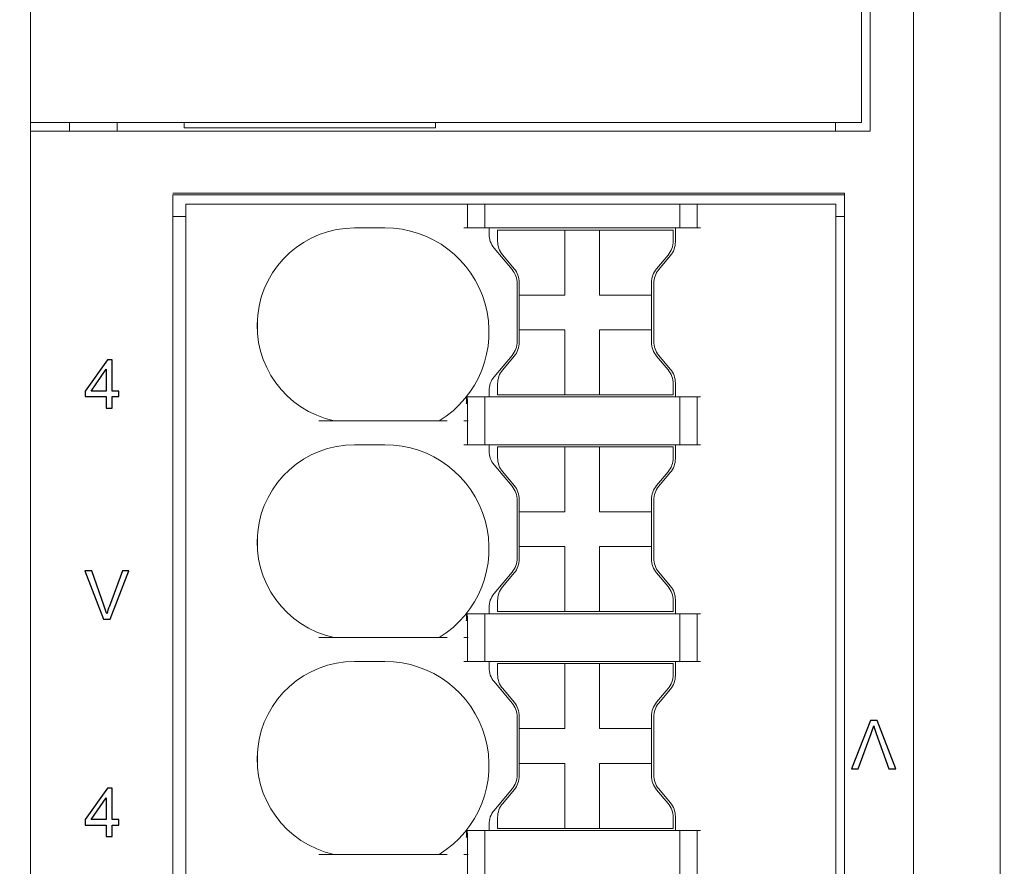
# Model space of a CAD drawing. Header units: millimetres. Extents: x -1114 to 1396, y -630 to 631.
# Tile 7 of 256: x -948 to -926, y -483 to -463. Entities that reach past the tile are written whole.
import ezdxf

# ---------------------------------------------------------------- set-up
doc = ezdxf.new("R2010")
doc.units = ezdxf.units.MM
doc.header["$MEASUREMENT"] = 0

msp = doc.modelspace()

# ---------------------------------------------------------------- linework, layer by layer
at = {"lineweight": 18}
for points, knots in [([(1038.9843, -629.7647), (1038.9843, -629.7647), (-1111.4882, -629.7647), (-1111.4882, -629.7647), (-1111.4882, -629.7647), (-1111.4882, -629.7647), (-1111.4882, 630.7883), (-1111.4882, 630.7883), (-1111.4882, 630.7883), (-1111.4882, 630.7883), (1038.9843, 630.7883), (1038.9843, 630.7883)], [0, 0, 0, 0, 0.3333333, 0.3333333, 0.3333333, 0.3333333, 0.6666667, 0.6666667, 0.6666667, 0.6666667, 1, 1, 1, 1]), ([(-925.6758, -444.8729), (-925.6758, -445.1244), (-925.6758, -445.376), (-925.6758, -445.6276), (-925.6758, -445.6276), (-925.6758, -445.8791), (-925.6758, -446.1307), (-925.6758, -446.3823), (-925.6758, -446.3823), (-925.6758, -446.8854), (-925.6758, -447.3885), (-925.6758, -447.8917), (-925.6758, -447.8917), (-925.6758, -448.898), (-925.6758, -449.9042), (-925.6758, -450.9105), (-925.6758, -450.9105), (-925.6758, -452.9231), (-925.6758, -454.9356), (-925.6758, -456.9482), (-925.6758, -456.9482), (-925.6758, -460.9733), (-925.6758, -464.9984), (-925.6758, -469.0234)], [0, 0, 0, 0, 0.1666667, 0.1666667, 0.1666667, 0.1666667, 0.3333333, 0.3333333, 0.3333333, 0.3333333, 0.5, 0.5, 0.5, 0.5, 0.6666667, 0.6666667, 0.6666667, 0.6666667, 0.8333333, 0.8333333, 0.8333333, 0.8333333, 1, 1, 1, 1]), ([(-940.5669, -468.058), (-941.7177, -468.058), (-942.683, -468.9264), (-942.8044, -470.0709), (-942.8044, -470.0709), (-942.9257, -471.2153), (-942.1639, -472.2668), (-941.0386, -472.5081)], [0, 0, 0, 0, 0.5, 0.5, 0.5, 0.5, 1, 1, 1, 1]), ([(-940.5669, -468.058), (-941.7177, -468.058), (-942.683, -468.9264), (-942.8044, -470.0709), (-942.8044, -470.0709), (-942.9257, -471.2153), (-942.1639, -472.2668), (-941.0386, -472.5081)], [0, 0, 0, 0, 0.5, 0.5, 0.5, 0.5, 1, 1, 1, 1]), ([(-938.6189, -472.5081), (-937.6999, -471.9486), (-937.2655, -470.8458), (-937.556, -469.81), (-937.556, -469.81), (-937.8466, -468.774), (-938.791, -468.058), (-939.8669, -468.058)], [0, 0, 0, 0, 0.5, 0.5, 0.5, 0.5, 1, 1, 1, 1]), ([(-938.6189, -472.5081), (-937.6999, -471.9486), (-937.2655, -470.8458), (-937.556, -469.81), (-937.556, -469.81), (-937.8466, -468.774), (-938.791, -468.058), (-939.8669, -468.058)], [0, 0, 0, 0, 0.5, 0.5, 0.5, 0.5, 1, 1, 1, 1]), ([(-927.6756, -493.0749), (-927.676, -492.5738), (-927.6759, -492.0727), (-927.6758, -491.5717), (-927.6758, -491.5717), (-927.6758, -491.0706), (-927.6758, -490.5695), (-927.6758, -490.0685), (-927.6758, -490.0685), (-927.6759, -489.0663), (-927.6758, -488.0642), (-927.6758, -487.062), (-927.6758, -487.062), (-927.6758, -485.0577), (-927.6758, -483.0535), (-927.6758, -481.0492), (-927.6758, -481.0492), (-927.6758, -477.0406), (-927.6758, -473.032), (-927.6758, -469.0234)], [0, 0, 0, 0, 0.2, 0.2, 0.2, 0.2, 0.4, 0.4, 0.4, 0.4, 0.6, 0.6, 0.6, 0.6, 0.8, 0.8, 0.8, 0.8, 1, 1, 1, 1]), ([(-925.6758, -469.0234), (-925.6758, -472.934), (-925.6758, -476.8445), (-925.6758, -480.7551), (-925.6758, -480.7551), (-925.6758, -482.7103), (-925.6758, -484.6656), (-925.6758, -486.6209), (-925.6758, -486.6209), (-925.6758, -487.5985), (-925.6758, -488.5761), (-925.6758, -489.5538), (-925.6758, -489.5538), (-925.6758, -490.5314), (-925.6758, -491.5091), (-925.6758, -492.4867)], [0, 0, 0, 0, 0.25, 0.25, 0.25, 0.25, 0.5, 0.5, 0.5, 0.5, 0.75, 0.75, 0.75, 0.75, 1, 1, 1, 1]), ([(-937.9915, -472.1112), (-937.9895, -472.094), (-937.9876, -472.0768), (-937.986, -472.06), (-937.986, -472.06), (-937.9849, -472.0478), (-937.984, -472.0358), (-937.9834, -472.024), (-937.9834, -472.024), (-937.9825, -472.0075), (-937.9821, -471.9909), (-937.9832, -471.979), (-937.9832, -471.979), (-937.984, -471.9704), (-937.9856, -471.9642), (-937.9872, -471.9581)], [0, 0, 0, 0, 0.25, 0.25, 0.25, 0.25, 0.5, 0.5, 0.5, 0.5, 0.75, 0.75, 0.75, 0.75, 1, 1, 1, 1]), ([(-937.9872, -471.9581), (-937.9847, -471.9581), (-937.9819, -471.9581), (-937.9794, -471.9581), (-937.9794, -471.9581), (-937.977, -471.9581), (-937.9748, -471.9581), (-937.9734, -471.9581)], [0, 0, 0, 0, 0.5, 0.5, 0.5, 0.5, 1, 1, 1, 1]), ([(-937.9734, -471.9581), (-937.9696, -471.974), (-937.9656, -472.0129), (-937.9646, -472.0283), (-937.9646, -472.0283), (-937.9629, -472.0535), (-937.9621, -472.0962), (-937.9621, -472.1112)], [0, 0, 0, 0, 0.5, 0.5, 0.5, 0.5, 1, 1, 1, 1]), ([(-940.5669, -473.058), (-941.7177, -473.058), (-942.683, -473.9264), (-942.8044, -475.0709), (-942.8044, -475.0709), (-942.9257, -476.2153), (-942.1639, -477.2668), (-941.0386, -477.5081)], [0, 0, 0, 0, 0.5, 0.5, 0.5, 0.5, 1, 1, 1, 1]), ([(-940.5669, -473.058), (-941.7177, -473.058), (-942.683, -473.9264), (-942.8044, -475.0709), (-942.8044, -475.0709), (-942.9257, -476.2153), (-942.1639, -477.2668), (-941.0386, -477.5081)], [0, 0, 0, 0, 0.5, 0.5, 0.5, 0.5, 1, 1, 1, 1]), ([(-938.6189, -477.5081), (-937.6999, -476.9486), (-937.2655, -475.8458), (-937.556, -474.81), (-937.556, -474.81), (-937.8466, -473.774), (-938.791, -473.058), (-939.8669, -473.058)], [0, 0, 0, 0, 0.5, 0.5, 0.5, 0.5, 1, 1, 1, 1]), ([(-938.6189, -477.5081), (-937.6999, -476.9486), (-937.2655, -475.8458), (-937.556, -474.81), (-937.556, -474.81), (-937.8466, -473.774), (-938.791, -473.058), (-939.8669, -473.058)], [0, 0, 0, 0, 0.5, 0.5, 0.5, 0.5, 1, 1, 1, 1]), ([(-937.9915, -477.1112), (-937.9895, -477.094), (-937.9876, -477.0768), (-937.986, -477.06), (-937.986, -477.06), (-937.9849, -477.0478), (-937.984, -477.0358), (-937.9834, -477.024), (-937.9834, -477.024), (-937.9825, -477.0075), (-937.9821, -476.9909), (-937.9832, -476.979), (-937.9832, -476.979), (-937.984, -476.9704), (-937.9856, -476.9642), (-937.9872, -476.9581)], [0, 0, 0, 0, 0.25, 0.25, 0.25, 0.25, 0.5, 0.5, 0.5, 0.5, 0.75, 0.75, 0.75, 0.75, 1, 1, 1, 1]), ([(-937.9872, -476.9581), (-937.9847, -476.9581), (-937.9819, -476.9581), (-937.9794, -476.9581), (-937.9794, -476.9581), (-937.977, -476.9581), (-937.9748, -476.9581), (-937.9734, -476.9581)], [0, 0, 0, 0, 0.5, 0.5, 0.5, 0.5, 1, 1, 1, 1]), ([(-937.9734, -476.9581), (-937.9696, -476.974), (-937.9656, -477.0129), (-937.9646, -477.0283), (-937.9646, -477.0283), (-937.9629, -477.0535), (-937.9621, -477.0962), (-937.9621, -477.1112)], [0, 0, 0, 0, 0.5, 0.5, 0.5, 0.5, 1, 1, 1, 1]), ([(-940.5669, -478.058), (-941.7177, -478.058), (-942.683, -478.9264), (-942.8044, -480.0709), (-942.8044, -480.0709), (-942.9257, -481.2153), (-942.1639, -482.2668), (-941.0386, -482.5081)], [0, 0, 0, 0, 0.5, 0.5, 0.5, 0.5, 1, 1, 1, 1]), ([(-940.5669, -478.058), (-941.7177, -478.058), (-942.683, -478.9264), (-942.8044, -480.0709), (-942.8044, -480.0709), (-942.9257, -481.2153), (-942.1639, -482.2668), (-941.0386, -482.5081)], [0, 0, 0, 0, 0.5, 0.5, 0.5, 0.5, 1, 1, 1, 1]), ([(-938.6189, -482.5081), (-937.6999, -481.9486), (-937.2655, -480.8458), (-937.556, -479.81), (-937.556, -479.81), (-937.8466, -478.774), (-938.791, -478.058), (-939.8669, -478.058)], [0, 0, 0, 0, 0.5, 0.5, 0.5, 0.5, 1, 1, 1, 1]), ([(-938.6189, -482.5081), (-937.6999, -481.9486), (-937.2655, -480.8458), (-937.556, -479.81), (-937.556, -479.81), (-937.8466, -478.774), (-938.791, -478.058), (-939.8669, -478.058)], [0, 0, 0, 0, 0.5, 0.5, 0.5, 0.5, 1, 1, 1, 1]), ([(-937.9915, -482.1112), (-937.9895, -482.094), (-937.9876, -482.0768), (-937.986, -482.06), (-937.986, -482.06), (-937.9849, -482.0478), (-937.984, -482.0358), (-937.9834, -482.024), (-937.9834, -482.024), (-937.9825, -482.0075), (-937.9821, -481.9909), (-937.9832, -481.979), (-937.9832, -481.979), (-937.984, -481.9704), (-937.9856, -481.9642), (-937.9872, -481.9581)], [0, 0, 0, 0, 0.25, 0.25, 0.25, 0.25, 0.5, 0.5, 0.5, 0.5, 0.75, 0.75, 0.75, 0.75, 1, 1, 1, 1]), ([(-937.9872, -481.9581), (-937.9847, -481.9581), (-937.9819, -481.9581), (-937.9794, -481.9581), (-937.9794, -481.9581), (-937.977, -481.9581), (-937.9748, -481.9581), (-937.9734, -481.9581)], [0, 0, 0, 0, 0.5, 0.5, 0.5, 0.5, 1, 1, 1, 1]), ([(-937.9734, -481.9581), (-937.9696, -481.974), (-937.9656, -482.0129), (-937.9646, -482.0283), (-937.9646, -482.0283), (-937.9629, -482.0535), (-937.9621, -482.0962), (-937.9621, -482.1112)], [0, 0, 0, 0, 0.5, 0.5, 0.5, 0.5, 1, 1, 1, 1])]:
    msp.add_open_spline(points, degree=3, knots=knots, dxfattribs=at)
for points in [[(-948.0456, -465.6234), (-948.0456, -465.6234), (-948.0456, -444.2234), (-948.0456, -444.2234)], [(-928.8687, -444.2234), (-928.8687, -444.2234), (-928.8687, -465.6234), (-928.8687, -465.6234)], [(-927.6758, -469.0234), (-927.6759, -465.4251), (-927.6759, -461.8268), (-927.6758, -458.2285)], [(-928.6687, -458.9234), (-928.6687, -458.9234), (-928.6687, -465.8234), (-928.6687, -465.8234)], [(-948.0456, -465.6232), (-948.0456, -465.6232), (-948.0456, -465.8234), (-948.0456, -465.8234)], [(-948.0456, -465.8234), (-948.0456, -465.8234), (-948.0456, -465.6232), (-948.0456, -465.6232)], [(-948.0456, -465.6234), (-948.0456, -465.6234), (-947.5456, -465.6234), (-947.5456, -465.6234)], [(-947.5456, -465.6234), (-947.5456, -465.6234), (-928.8687, -465.6234), (-928.8687, -465.6234)], [(-947.1456, -465.6234), (-947.1456, -465.6234), (-947.1456, -465.8234), (-947.1456, -465.8234)], [(-947.1456, -465.8234), (-947.1456, -465.8234), (-947.1456, -465.6234), (-947.1456, -465.6234)], [(-946.0456, -465.8234), (-946.0456, -465.8234), (-946.0456, -465.6234), (-946.0456, -465.6234)], [(-944.4987, -465.6233), (-944.4987, -465.6233), (-944.4987, -465.7484), (-944.4987, -465.7484)], [(-938.6987, -465.7484), (-938.6987, -465.7484), (-938.6987, -465.6233), (-938.6987, -465.6233)], [(-929.4687, -465.6232), (-929.4687, -465.6232), (-929.4687, -465.8234), (-929.4687, -465.8234)], [(-948.0456, -494.0234), (-948.0456, -494.0234), (-948.0456, -465.8234), (-948.0456, -465.8234)], [(-948.0456, -465.8234), (-948.0456, -465.8234), (-947.5456, -465.8234), (-947.5456, -465.8234)], [(-948.0456, -494.0234), (-948.0456, -494.0234), (-948.0456, -465.8234), (-948.0456, -465.8234)], [(-928.6687, -465.8234), (-928.6687, -465.8234), (-947.5456, -465.8234), (-947.5456, -465.8234)], [(-944.4987, -465.7484), (-944.4987, -465.7484), (-938.6987, -465.7484), (-938.6987, -465.7484)], [(-929.2623, -467.2926), (-929.2623, -467.2926), (-944.7627, -467.2926), (-944.7627, -467.2926)], [(-929.2622, -467.2581), (-929.2622, -467.2581), (-944.7622, -467.2581), (-944.7622, -467.2581)], [(-944.7622, -467.4927), (-944.7622, -467.4927), (-944.7622, -467.4087), (-944.7622, -467.2926)], [(-929.2622, -494.2581), (-929.2622, -494.2581), (-929.2622, -467.2581), (-929.2622, -467.2581)], [(-944.7622, -494.2581), (-944.7622, -494.2581), (-944.7622, -467.4927), (-944.7622, -467.4927)], [(-944.4622, -494.0081), (-944.4622, -494.0081), (-944.4622, -467.5081), (-944.4622, -467.5081)], [(-944.4622, -467.5081), (-944.4622, -467.5081), (-943.9622, -467.5081), (-943.9622, -467.5081)], [(-944.4622, -494.0081), (-944.4622, -494.0081), (-944.4622, -467.5081), (-944.4622, -467.5081)], [(-938.0489, -467.5081), (-938.0489, -467.5081), (-943.9622, -467.5081), (-943.9622, -467.5081)], [(-938.0489, -467.5081), (-938.0489, -467.5081), (-937.9508, -467.5081), (-937.9508, -467.5081)], [(-937.9669, -467.5081), (-937.9669, -467.5081), (-937.9669, -468.058), (-937.9669, -468.058)], [(-937.9508, -467.5081), (-937.9508, -467.5081), (-937.583, -467.5081), (-937.583, -467.5081)], [(-937.583, -467.5081), (-937.583, -467.5081), (-937.4849, -467.5081), (-937.4849, -467.5081)], [(-937.5669, -467.5081), (-937.5669, -467.5081), (-937.5669, -468.058), (-937.5669, -468.058)], [(-937.4849, -467.5081), (-937.4849, -467.5081), (-933.1489, -467.5081), (-933.1489, -467.5081)], [(-933.1489, -467.5081), (-933.1489, -467.5081), (-933.0508, -467.5081), (-933.0508, -467.5081)], [(-933.0669, -467.5081), (-933.0669, -467.5081), (-933.0669, -468.058), (-933.0669, -468.058)], [(-933.0508, -467.5081), (-933.0508, -467.5081), (-932.683, -467.5081), (-932.683, -467.5081)], [(-932.683, -467.5081), (-932.683, -467.5081), (-932.5849, -467.5081), (-932.5849, -467.5081)], [(-932.6669, -468.058), (-932.6669, -468.058), (-932.6669, -467.5081), (-932.6669, -467.5081)], [(-929.9622, -467.5081), (-929.9622, -467.5081), (-932.5849, -467.5081), (-932.5849, -467.5081)], [(-929.4622, -467.5081), (-929.4622, -467.5081), (-929.9622, -467.5081), (-929.9622, -467.5081)], [(-929.4622, -467.5081), (-929.4622, -467.5081), (-929.4622, -494.0081), (-929.4622, -494.0081)], [(-929.4622, -467.5081), (-929.4622, -467.5081), (-929.4622, -494.0081), (-929.4622, -494.0081)], [(-944.7618, -467.7926), (-944.7618, -467.7926), (-944.4618, -467.7926), (-944.4618, -467.7926)], [(-929.4622, -467.7926), (-929.4622, -467.7926), (-929.2628, -467.7926), (-929.2628, -467.7926)], [(-939.8669, -468.058), (-939.8669, -468.058), (-940.5669, -468.058), (-940.5669, -468.058)], [(-939.8669, -468.058), (-939.8669, -468.058), (-940.5669, -468.058), (-940.5669, -468.058)], [(-937.9508, -468.058), (-937.9508, -468.058), (-938.0489, -468.058), (-938.0489, -468.058)], [(-937.9508, -468.058), (-937.9508, -468.058), (-937.583, -468.058), (-937.583, -468.058)], [(-937.4849, -468.058), (-937.4849, -468.058), (-937.583, -468.058), (-937.583, -468.058)], [(-933.1489, -468.058), (-933.1489, -468.058), (-937.4849, -468.058), (-937.4849, -468.058)], [(-937.4669, -468.058), (-937.4669, -468.058), (-937.4669, -468.2013), (-937.4669, -468.2013)], [(-937.4669, -468.058), (-937.4669, -468.058), (-937.4669, -468.2013), (-937.4669, -468.2013)], [(-937.4669, -468.2013), (-937.4669, -468.3189), (-937.4255, -468.4328), (-937.3499, -468.5227)], [(-937.4669, -468.2013), (-937.4669, -468.3189), (-937.4255, -468.4328), (-937.3499, -468.5227)], [(-937.2682, -468.108), (-937.2682, -468.108), (-937.2682, -468.3619), (-937.2682, -468.3619)], [(-937.2682, -468.108), (-937.2682, -468.108), (-935.7182, -468.108), (-935.7182, -468.108)], [(-935.7182, -468.108), (-935.7182, -468.108), (-934.9182, -468.108), (-934.9182, -468.108)], [(-935.7182, -468.108), (-935.7182, -468.108), (-935.7182, -469.608), (-935.7182, -469.608)], [(-934.9182, -468.108), (-934.9182, -468.108), (-933.2182, -468.108), (-933.2182, -468.108)], [(-934.9182, -468.108), (-934.9182, -468.108), (-934.9182, -469.608), (-934.9182, -469.608)], [(-933.2182, -468.108), (-933.2182, -468.108), (-933.2182, -468.3619), (-933.2182, -468.3619)], [(-933.1669, -468.3802), (-933.1669, -468.3802), (-933.1669, -468.058), (-933.1669, -468.058)], [(-933.1669, -468.3802), (-933.1669, -468.3802), (-933.1669, -468.058), (-933.1669, -468.058)], [(-933.0508, -468.058), (-933.0508, -468.058), (-933.1489, -468.058), (-933.1489, -468.058)], [(-933.0508, -468.058), (-933.0508, -468.058), (-932.683, -468.058), (-932.683, -468.058)], [(-932.5849, -468.058), (-932.5849, -468.058), (-932.683, -468.058), (-932.683, -468.058)], [(-937.2682, -468.3619), (-937.2682, -468.4794), (-937.2267, -468.5933), (-937.1512, -468.6834)], [(-933.3351, -468.6834), (-933.2596, -468.5933), (-933.2182, -468.4794), (-933.2182, -468.3619)], [(-933.2839, -468.7016), (-933.2083, -468.6114), (-933.1669, -468.4977), (-933.1669, -468.3802)], [(-933.2839, -468.7016), (-933.2083, -468.6114), (-933.1669, -468.4977), (-933.1669, -468.3802)], [(-937.3499, -468.5227), (-937.3499, -468.5227), (-936.9339, -469.0186), (-936.9339, -469.0186)], [(-937.3499, -468.5227), (-937.3499, -468.5227), (-936.9339, -469.0186), (-936.9339, -469.0186)], [(-936.8851, -469.0005), (-936.8851, -469.0005), (-937.1512, -468.6834), (-937.1512, -468.6834)], [(-933.3351, -468.6834), (-933.3351, -468.6834), (-933.6012, -469.0005), (-933.6012, -469.0005)], [(-933.5499, -469.0186), (-933.5499, -469.0186), (-933.2839, -468.7016), (-933.2839, -468.7016)], [(-933.5499, -469.0186), (-933.5499, -469.0186), (-933.2839, -468.7016), (-933.2839, -468.7016)], [(-936.8169, -469.3399), (-936.8169, -469.2224), (-936.8583, -469.1087), (-936.9339, -469.0186)], [(-936.8169, -469.3399), (-936.8169, -469.2224), (-936.8583, -469.1087), (-936.9339, -469.0186)], [(-936.7682, -469.3218), (-936.7682, -469.2043), (-936.8096, -469.0904), (-936.8851, -469.0005)], [(-933.6012, -469.0005), (-933.6767, -469.0904), (-933.7182, -469.2043), (-933.7182, -469.3218)], [(-933.5499, -469.0186), (-933.6255, -469.1087), (-933.6669, -469.2224), (-933.6669, -469.3399)], [(-933.5499, -469.0186), (-933.6255, -469.1087), (-933.6669, -469.2224), (-933.6669, -469.3399)], [(-936.8169, -469.3399), (-936.8169, -469.3399), (-936.8169, -470.676), (-936.8169, -470.676)], [(-936.8169, -469.3399), (-936.8169, -469.3399), (-936.8169, -470.676), (-936.8169, -470.676)], [(-936.7682, -469.608), (-936.7682, -469.608), (-936.7682, -469.3218), (-936.7682, -469.3218)], [(-933.7182, -469.3218), (-933.7182, -469.3218), (-933.7182, -469.608), (-933.7182, -469.608)], [(-933.6669, -470.676), (-933.6669, -470.676), (-933.6669, -469.3399), (-933.6669, -469.3399)], [(-933.6669, -470.676), (-933.6669, -470.676), (-933.6669, -469.3399), (-933.6669, -469.3399)], [(-936.7682, -469.608), (-936.7682, -469.608), (-936.7682, -470.4081), (-936.7682, -470.4081)], [(-935.7182, -469.608), (-935.7182, -469.608), (-936.7682, -469.608), (-936.7682, -469.608)], [(-933.7182, -469.608), (-933.7182, -469.608), (-934.9182, -469.608), (-934.9182, -469.608)], [(-933.7182, -470.4081), (-933.7182, -470.4081), (-933.7182, -469.608), (-933.7182, -469.608)], [(-942.8119, -470.4579), (-942.8119, -470.4579), (-942.8119, -470.1581), (-942.8119, -470.1581)], [(-936.7682, -470.4081), (-936.7682, -470.4081), (-935.7182, -470.4081), (-935.7182, -470.4081)], [(-936.7682, -470.6943), (-936.7682, -470.6943), (-936.7682, -470.4081), (-936.7682, -470.4081)], [(-935.7182, -470.4081), (-935.7182, -470.4081), (-935.7182, -470.9246), (-935.7182, -470.9246)], [(-934.9182, -470.4081), (-934.9182, -470.4081), (-933.7182, -470.4081), (-933.7182, -470.4081)], [(-934.9182, -470.4081), (-934.9182, -470.4081), (-934.9182, -470.9246), (-934.9182, -470.9246)], [(-933.7182, -470.4081), (-933.7182, -470.4081), (-933.7182, -470.6943), (-933.7182, -470.6943)], [(-936.9339, -470.9975), (-936.8583, -470.9074), (-936.8169, -470.7935), (-936.8169, -470.676)], [(-936.9339, -470.9975), (-936.8583, -470.9074), (-936.8169, -470.7935), (-936.8169, -470.676)], [(-936.8851, -471.0157), (-936.8096, -470.9255), (-936.7682, -470.8118), (-936.7682, -470.6943)], [(-933.7182, -470.6943), (-933.7182, -470.8118), (-933.6767, -470.9255), (-933.6012, -471.0157)], [(-933.6669, -470.676), (-933.6669, -470.7935), (-933.6255, -470.9074), (-933.5499, -470.9975)], [(-933.6669, -470.676), (-933.6669, -470.7935), (-933.6255, -470.9074), (-933.5499, -470.9975)], [(-935.7182, -470.9246), (-935.7182, -470.9246), (-935.7182, -471.9081), (-935.7182, -471.9081)], [(-934.9182, -470.9246), (-934.9182, -470.9246), (-934.9182, -471.9081), (-934.9182, -471.9081)], [(-936.9339, -470.9975), (-936.9339, -470.9975), (-937.3499, -471.4932), (-937.3499, -471.4932)], [(-936.9339, -470.9975), (-936.9339, -470.9975), (-937.3499, -471.4932), (-937.3499, -471.4932)], [(-937.1512, -471.3327), (-937.1512, -471.3327), (-936.8851, -471.0157), (-936.8851, -471.0157)], [(-933.6012, -471.0157), (-933.6012, -471.0157), (-933.3351, -471.3327), (-933.3351, -471.3327)], [(-933.2839, -471.3145), (-933.2839, -471.3145), (-933.5499, -470.9975), (-933.5499, -470.9975)], [(-933.2839, -471.3145), (-933.2839, -471.3145), (-933.5499, -470.9975), (-933.5499, -470.9975)], [(-937.1512, -471.3327), (-937.2267, -471.4228), (-937.2682, -471.5365), (-937.2682, -471.654)], [(-933.2182, -471.654), (-933.2182, -471.5365), (-933.2596, -471.4228), (-933.3351, -471.3327)], [(-933.1669, -471.6359), (-933.1669, -471.5184), (-933.2083, -471.4045), (-933.2839, -471.3145)], [(-933.1669, -471.6359), (-933.1669, -471.5184), (-933.2083, -471.4045), (-933.2839, -471.3145)], [(-937.3499, -471.4932), (-937.4255, -471.5833), (-937.4669, -471.697), (-937.4669, -471.8146)], [(-937.3499, -471.4932), (-937.4255, -471.5833), (-937.4669, -471.697), (-937.4669, -471.8146)], [(-937.4669, -471.8146), (-937.4669, -471.8146), (-937.4669, -471.9581), (-937.4669, -471.9581)], [(-937.4669, -471.8146), (-937.4669, -471.8146), (-937.4669, -471.9581), (-937.4669, -471.9581)], [(-937.2682, -471.654), (-937.2682, -471.654), (-937.2682, -471.9081), (-937.2682, -471.9081)], [(-933.2182, -471.654), (-933.2182, -471.654), (-933.2182, -471.9081), (-933.2182, -471.9081)], [(-933.1669, -471.9581), (-933.1669, -471.9581), (-933.1669, -471.6359), (-933.1669, -471.6359)], [(-933.1669, -471.9581), (-933.1669, -471.9581), (-933.1669, -471.6359), (-933.1669, -471.6359)], [(-937.583, -471.9581), (-937.583, -471.9581), (-937.9734, -471.9581), (-937.9734, -471.9581)], [(-937.583, -471.9581), (-937.583, -471.9581), (-937.4849, -471.9581), (-937.4849, -471.9581)], [(-937.5669, -471.9581), (-937.5669, -471.9581), (-937.5669, -473.058), (-937.5669, -473.058)], [(-933.1489, -471.9581), (-933.1489, -471.9581), (-937.4849, -471.9581), (-937.4849, -471.9581)], [(-937.2682, -471.9081), (-937.2682, -471.9081), (-935.7182, -471.9081), (-935.7182, -471.9081)], [(-935.7182, -471.9081), (-935.7182, -471.9081), (-934.9182, -471.9081), (-934.9182, -471.9081)], [(-934.9182, -471.9081), (-934.9182, -471.9081), (-933.2182, -471.9081), (-933.2182, -471.9081)], [(-933.1489, -471.9581), (-933.1489, -471.9581), (-933.0508, -471.9581), (-933.0508, -471.9581)], [(-933.0669, -471.9581), (-933.0669, -471.9581), (-933.0669, -473.058), (-933.0669, -473.058)], [(-932.683, -471.9581), (-932.683, -471.9581), (-933.0508, -471.9581), (-933.0508, -471.9581)], [(-932.683, -471.9581), (-932.683, -471.9581), (-932.5849, -471.9581), (-932.5849, -471.9581)], [(-932.6669, -473.058), (-932.6669, -473.058), (-932.6669, -471.9581), (-932.6669, -471.9581)], [(-937.9915, -472.1112), (-937.9915, -472.1112), (-937.9621, -472.1112), (-937.9621, -472.1112)], [(-937.9669, -472.1112), (-937.9669, -472.1112), (-937.9669, -472.5081), (-937.9669, -472.5081)], [(-938.436, -472.5081), (-938.436, -472.5081), (-941.393, -472.5081), (-941.393, -472.5081)], [(-938.0489, -472.5081), (-938.0489, -472.5081), (-937.9508, -472.5081), (-937.9508, -472.5081)], [(-937.9669, -472.5081), (-937.9669, -472.5081), (-937.9669, -473.058), (-937.9669, -473.058)], [(-939.8669, -473.058), (-939.8669, -473.058), (-940.5669, -473.058), (-940.5669, -473.058)], [(-939.8669, -473.058), (-939.8669, -473.058), (-940.5669, -473.058), (-940.5669, -473.058)], [(-937.9508, -473.058), (-937.9508, -473.058), (-938.0489, -473.058), (-938.0489, -473.058)], [(-937.9508, -473.058), (-937.9508, -473.058), (-937.583, -473.058), (-937.583, -473.058)], [(-937.4849, -473.058), (-937.4849, -473.058), (-937.583, -473.058), (-937.583, -473.058)], [(-933.1489, -473.058), (-933.1489, -473.058), (-937.4849, -473.058), (-937.4849, -473.058)], [(-937.4669, -473.058), (-937.4669, -473.058), (-937.4669, -473.2013), (-937.4669, -473.2013)], [(-937.4669, -473.058), (-937.4669, -473.058), (-937.4669, -473.2013), (-937.4669, -473.2013)], [(-937.4669, -473.2013), (-937.4669, -473.3189), (-937.4255, -473.4328), (-937.3499, -473.5227)], [(-937.4669, -473.2013), (-937.4669, -473.3189), (-937.4255, -473.4328), (-937.3499, -473.5227)], [(-937.2682, -473.108), (-937.2682, -473.108), (-935.7182, -473.108), (-935.7182, -473.108)], [(-937.2682, -473.108), (-937.2682, -473.108), (-937.2682, -473.3619), (-937.2682, -473.3619)], [(-935.7182, -473.108), (-935.7182, -473.108), (-934.9182, -473.108), (-934.9182, -473.108)], [(-935.7182, -473.108), (-935.7182, -473.108), (-935.7182, -474.608), (-935.7182, -474.608)], [(-934.9182, -473.108), (-934.9182, -473.108), (-933.2182, -473.108), (-933.2182, -473.108)], [(-934.9182, -473.108), (-934.9182, -473.108), (-934.9182, -474.608), (-934.9182, -474.608)], [(-933.2182, -473.108), (-933.2182, -473.108), (-933.2182, -473.3619), (-933.2182, -473.3619)], [(-933.1669, -473.3802), (-933.1669, -473.3802), (-933.1669, -473.058), (-933.1669, -473.058)], [(-933.1669, -473.3802), (-933.1669, -473.3802), (-933.1669, -473.058), (-933.1669, -473.058)], [(-933.0508, -473.058), (-933.0508, -473.058), (-933.1489, -473.058), (-933.1489, -473.058)], [(-933.0508, -473.058), (-933.0508, -473.058), (-932.683, -473.058), (-932.683, -473.058)], [(-932.5849, -473.058), (-932.5849, -473.058), (-932.683, -473.058), (-932.683, -473.058)], [(-937.2682, -473.3619), (-937.2682, -473.4794), (-937.2267, -473.5933), (-937.1512, -473.6834)], [(-933.3351, -473.6834), (-933.2596, -473.5933), (-933.2182, -473.4794), (-933.2182, -473.3619)], [(-933.2839, -473.7016), (-933.2083, -473.6114), (-933.1669, -473.4977), (-933.1669, -473.3802)], [(-933.2839, -473.7016), (-933.2083, -473.6114), (-933.1669, -473.4977), (-933.1669, -473.3802)], [(-937.3499, -473.5227), (-937.3499, -473.5227), (-936.9339, -474.0186), (-936.9339, -474.0186)], [(-937.3499, -473.5227), (-937.3499, -473.5227), (-936.9339, -474.0186), (-936.9339, -474.0186)], [(-936.8851, -474.0005), (-936.8851, -474.0005), (-937.1512, -473.6834), (-937.1512, -473.6834)], [(-933.3351, -473.6834), (-933.3351, -473.6834), (-933.6012, -474.0005), (-933.6012, -474.0005)], [(-933.5499, -474.0186), (-933.5499, -474.0186), (-933.2839, -473.7016), (-933.2839, -473.7016)], [(-933.5499, -474.0186), (-933.5499, -474.0186), (-933.2839, -473.7016), (-933.2839, -473.7016)], [(-936.8169, -474.3399), (-936.8169, -474.2224), (-936.8583, -474.1087), (-936.9339, -474.0186)], [(-936.8169, -474.3399), (-936.8169, -474.2224), (-936.8583, -474.1087), (-936.9339, -474.0186)], [(-936.7682, -474.3218), (-936.7682, -474.2043), (-936.8096, -474.0904), (-936.8851, -474.0005)], [(-933.6012, -474.0005), (-933.6767, -474.0904), (-933.7182, -474.2043), (-933.7182, -474.3218)], [(-933.5499, -474.0186), (-933.6255, -474.1087), (-933.6669, -474.2224), (-933.6669, -474.3399)], [(-933.5499, -474.0186), (-933.6255, -474.1087), (-933.6669, -474.2224), (-933.6669, -474.3399)], [(-936.8169, -474.3399), (-936.8169, -474.3399), (-936.8169, -475.676), (-936.8169, -475.676)], [(-936.8169, -474.3399), (-936.8169, -474.3399), (-936.8169, -475.676), (-936.8169, -475.676)], [(-936.7682, -474.608), (-936.7682, -474.608), (-936.7682, -474.3218), (-936.7682, -474.3218)], [(-933.7182, -474.3218), (-933.7182, -474.3218), (-933.7182, -474.608), (-933.7182, -474.608)], [(-933.6669, -475.676), (-933.6669, -475.676), (-933.6669, -474.3399), (-933.6669, -474.3399)], [(-933.6669, -475.676), (-933.6669, -475.676), (-933.6669, -474.3399), (-933.6669, -474.3399)], [(-936.7682, -474.608), (-936.7682, -474.608), (-936.7682, -475.4081), (-936.7682, -475.4081)], [(-935.7182, -474.608), (-935.7182, -474.608), (-936.7682, -474.608), (-936.7682, -474.608)], [(-933.7182, -474.608), (-933.7182, -474.608), (-934.9182, -474.608), (-934.9182, -474.608)], [(-933.7182, -475.4081), (-933.7182, -475.4081), (-933.7182, -474.608), (-933.7182, -474.608)], [(-942.8119, -475.4579), (-942.8119, -475.4579), (-942.8119, -475.1581), (-942.8119, -475.1581)], [(-936.7682, -475.6943), (-936.7682, -475.6943), (-936.7682, -475.4081), (-936.7682, -475.4081)], [(-936.7682, -475.4081), (-936.7682, -475.4081), (-935.7182, -475.4081), (-935.7182, -475.4081)], [(-935.7182, -475.4081), (-935.7182, -475.4081), (-935.7182, -475.9246), (-935.7182, -475.9246)], [(-934.9182, -475.4081), (-934.9182, -475.4081), (-934.9182, -475.9246), (-934.9182, -475.9246)], [(-934.9182, -475.4081), (-934.9182, -475.4081), (-933.7182, -475.4081), (-933.7182, -475.4081)], [(-933.7182, -475.4081), (-933.7182, -475.4081), (-933.7182, -475.6943), (-933.7182, -475.6943)], [(-936.9339, -475.9975), (-936.8583, -475.9074), (-936.8169, -475.7935), (-936.8169, -475.676)], [(-936.9339, -475.9975), (-936.8583, -475.9074), (-936.8169, -475.7935), (-936.8169, -475.676)], [(-936.8851, -476.0157), (-936.8096, -475.9255), (-936.7682, -475.8118), (-936.7682, -475.6943)], [(-933.7182, -475.6943), (-933.7182, -475.8118), (-933.6767, -475.9255), (-933.6012, -476.0157)], [(-933.6669, -475.676), (-933.6669, -475.7935), (-933.6255, -475.9074), (-933.5499, -475.9975)], [(-933.6669, -475.676), (-933.6669, -475.7935), (-933.6255, -475.9074), (-933.5499, -475.9975)], [(-935.7182, -475.9246), (-935.7182, -475.9246), (-935.7182, -476.9081), (-935.7182, -476.9081)], [(-934.9182, -475.9246), (-934.9182, -475.9246), (-934.9182, -476.9081), (-934.9182, -476.9081)], [(-936.9339, -475.9975), (-936.9339, -475.9975), (-937.3499, -476.4932), (-937.3499, -476.4932)], [(-936.9339, -475.9975), (-936.9339, -475.9975), (-937.3499, -476.4932), (-937.3499, -476.4932)], [(-937.1512, -476.3327), (-937.1512, -476.3327), (-936.8851, -476.0157), (-936.8851, -476.0157)], [(-933.6012, -476.0157), (-933.6012, -476.0157), (-933.3351, -476.3327), (-933.3351, -476.3327)], [(-933.2839, -476.3145), (-933.2839, -476.3145), (-933.5499, -475.9975), (-933.5499, -475.9975)], [(-933.2839, -476.3145), (-933.2839, -476.3145), (-933.5499, -475.9975), (-933.5499, -475.9975)], [(-937.1512, -476.3327), (-937.2267, -476.4228), (-937.2682, -476.5365), (-937.2682, -476.654)], [(-933.2182, -476.654), (-933.2182, -476.5365), (-933.2596, -476.4228), (-933.3351, -476.3327)], [(-933.1669, -476.6359), (-933.1669, -476.5184), (-933.2083, -476.4045), (-933.2839, -476.3145)], [(-933.1669, -476.6359), (-933.1669, -476.5184), (-933.2083, -476.4045), (-933.2839, -476.3145)], [(-937.3499, -476.4932), (-937.4255, -476.5833), (-937.4669, -476.697), (-937.4669, -476.8146)], [(-937.3499, -476.4932), (-937.4255, -476.5833), (-937.4669, -476.697), (-937.4669, -476.8146)], [(-937.4669, -476.8146), (-937.4669, -476.8146), (-937.4669, -476.9581), (-937.4669, -476.9581)], [(-937.4669, -476.8146), (-937.4669, -476.8146), (-937.4669, -476.9581), (-937.4669, -476.9581)], [(-937.2682, -476.654), (-937.2682, -476.654), (-937.2682, -476.9081), (-937.2682, -476.9081)], [(-933.2182, -476.654), (-933.2182, -476.654), (-933.2182, -476.9081), (-933.2182, -476.9081)], [(-933.1669, -476.9581), (-933.1669, -476.9581), (-933.1669, -476.6359), (-933.1669, -476.6359)], [(-933.1669, -476.9581), (-933.1669, -476.9581), (-933.1669, -476.6359), (-933.1669, -476.6359)], [(-937.583, -476.9581), (-937.583, -476.9581), (-937.9734, -476.9581), (-937.9734, -476.9581)], [(-937.583, -476.9581), (-937.583, -476.9581), (-937.4849, -476.9581), (-937.4849, -476.9581)], [(-937.5669, -478.058), (-937.5669, -478.058), (-937.5669, -476.9581), (-937.5669, -476.9581)], [(-933.1489, -476.9581), (-933.1489, -476.9581), (-937.4849, -476.9581), (-937.4849, -476.9581)], [(-937.2682, -476.9081), (-937.2682, -476.9081), (-935.7182, -476.9081), (-935.7182, -476.9081)], [(-935.7182, -476.9081), (-935.7182, -476.9081), (-934.9182, -476.9081), (-934.9182, -476.9081)], [(-934.9182, -476.9081), (-934.9182, -476.9081), (-933.2182, -476.9081), (-933.2182, -476.9081)], [(-933.1489, -476.9581), (-933.1489, -476.9581), (-933.0508, -476.9581), (-933.0508, -476.9581)], [(-933.0669, -478.058), (-933.0669, -478.058), (-933.0669, -476.9581), (-933.0669, -476.9581)], [(-932.683, -476.9581), (-932.683, -476.9581), (-933.0508, -476.9581), (-933.0508, -476.9581)], [(-932.683, -476.9581), (-932.683, -476.9581), (-932.5849, -476.9581), (-932.5849, -476.9581)], [(-932.6669, -478.058), (-932.6669, -478.058), (-932.6669, -476.9581), (-932.6669, -476.9581)], [(-937.9915, -477.1112), (-937.9915, -477.1112), (-937.9621, -477.1112), (-937.9621, -477.1112)], [(-937.9669, -477.1112), (-937.9669, -477.1112), (-937.9669, -477.5081), (-937.9669, -477.5081)], [(-938.436, -477.5081), (-938.436, -477.5081), (-941.393, -477.5081), (-941.393, -477.5081)], [(-938.0489, -477.5081), (-938.0489, -477.5081), (-937.9508, -477.5081), (-937.9508, -477.5081)], [(-937.9669, -477.5081), (-937.9669, -477.5081), (-937.9669, -478.058), (-937.9669, -478.058)], [(-939.8669, -478.058), (-939.8669, -478.058), (-940.5669, -478.058), (-940.5669, -478.058)], [(-939.8669, -478.058), (-939.8669, -478.058), (-940.5669, -478.058), (-940.5669, -478.058)], [(-937.9508, -478.058), (-937.9508, -478.058), (-938.0489, -478.058), (-938.0489, -478.058)], [(-937.9508, -478.058), (-937.9508, -478.058), (-937.583, -478.058), (-937.583, -478.058)], [(-937.4849, -478.058), (-937.4849, -478.058), (-937.583, -478.058), (-937.583, -478.058)], [(-933.1489, -478.058), (-933.1489, -478.058), (-937.4849, -478.058), (-937.4849, -478.058)], [(-937.4669, -478.058), (-937.4669, -478.058), (-937.4669, -478.2013), (-937.4669, -478.2013)], [(-937.4669, -478.058), (-937.4669, -478.058), (-937.4669, -478.2013), (-937.4669, -478.2013)], [(-937.4669, -478.2013), (-937.4669, -478.3189), (-937.4255, -478.4328), (-937.3499, -478.5227)], [(-937.4669, -478.2013), (-937.4669, -478.3189), (-937.4255, -478.4328), (-937.3499, -478.5227)], [(-937.2682, -478.108), (-937.2682, -478.108), (-935.7182, -478.108), (-935.7182, -478.108)], [(-937.2682, -478.108), (-937.2682, -478.108), (-937.2682, -478.3619), (-937.2682, -478.3619)], [(-935.7182, -478.108), (-935.7182, -478.108), (-934.9182, -478.108), (-934.9182, -478.108)], [(-935.7182, -478.108), (-935.7182, -478.108), (-935.7182, -479.608), (-935.7182, -479.608)], [(-934.9182, -478.108), (-934.9182, -478.108), (-934.9182, -479.608), (-934.9182, -479.608)], [(-934.9182, -478.108), (-934.9182, -478.108), (-933.2182, -478.108), (-933.2182, -478.108)], [(-933.2182, -478.108), (-933.2182, -478.108), (-933.2182, -478.3619), (-933.2182, -478.3619)], [(-933.1669, -478.3802), (-933.1669, -478.3802), (-933.1669, -478.058), (-933.1669, -478.058)], [(-933.1669, -478.3802), (-933.1669, -478.3802), (-933.1669, -478.058), (-933.1669, -478.058)], [(-933.0508, -478.058), (-933.0508, -478.058), (-933.1489, -478.058), (-933.1489, -478.058)], [(-933.0508, -478.058), (-933.0508, -478.058), (-932.683, -478.058), (-932.683, -478.058)], [(-932.5849, -478.058), (-932.5849, -478.058), (-932.683, -478.058), (-932.683, -478.058)], [(-937.2682, -478.3619), (-937.2682, -478.4794), (-937.2267, -478.5933), (-937.1512, -478.6834)], [(-933.3351, -478.6834), (-933.2596, -478.5933), (-933.2182, -478.4794), (-933.2182, -478.3619)], [(-933.2839, -478.7016), (-933.2083, -478.6114), (-933.1669, -478.4977), (-933.1669, -478.3802)], [(-933.2839, -478.7016), (-933.2083, -478.6114), (-933.1669, -478.4977), (-933.1669, -478.3802)], [(-937.3499, -478.5227), (-937.3499, -478.5227), (-936.9339, -479.0186), (-936.9339, -479.0186)], [(-937.3499, -478.5227), (-937.3499, -478.5227), (-936.9339, -479.0186), (-936.9339, -479.0186)], [(-936.8851, -479.0005), (-936.8851, -479.0005), (-937.1512, -478.6834), (-937.1512, -478.6834)], [(-933.3351, -478.6834), (-933.3351, -478.6834), (-933.6012, -479.0005), (-933.6012, -479.0005)], [(-933.5499, -479.0186), (-933.5499, -479.0186), (-933.2839, -478.7016), (-933.2839, -478.7016)], [(-933.5499, -479.0186), (-933.5499, -479.0186), (-933.2839, -478.7016), (-933.2839, -478.7016)], [(-936.8169, -479.3399), (-936.8169, -479.2224), (-936.8583, -479.1087), (-936.9339, -479.0186)], [(-936.8169, -479.3399), (-936.8169, -479.2224), (-936.8583, -479.1087), (-936.9339, -479.0186)], [(-936.7682, -479.3218), (-936.7682, -479.2043), (-936.8096, -479.0904), (-936.8851, -479.0005)], [(-933.6012, -479.0005), (-933.6767, -479.0904), (-933.7182, -479.2043), (-933.7182, -479.3218)], [(-933.5499, -479.0186), (-933.6255, -479.1087), (-933.6669, -479.2224), (-933.6669, -479.3399)], [(-933.5499, -479.0186), (-933.6255, -479.1087), (-933.6669, -479.2224), (-933.6669, -479.3399)], [(-936.8169, -479.3399), (-936.8169, -479.3399), (-936.8169, -480.676), (-936.8169, -480.676)], [(-936.8169, -479.3399), (-936.8169, -479.3399), (-936.8169, -480.676), (-936.8169, -480.676)], [(-936.7682, -479.608), (-936.7682, -479.608), (-936.7682, -479.3218), (-936.7682, -479.3218)], [(-933.7182, -479.3218), (-933.7182, -479.3218), (-933.7182, -479.608), (-933.7182, -479.608)], [(-933.6669, -480.676), (-933.6669, -480.676), (-933.6669, -479.3399), (-933.6669, -479.3399)], [(-933.6669, -480.676), (-933.6669, -480.676), (-933.6669, -479.3399), (-933.6669, -479.3399)], [(-936.7682, -479.608), (-936.7682, -479.608), (-936.7682, -480.4081), (-936.7682, -480.4081)], [(-935.7182, -479.608), (-935.7182, -479.608), (-936.7682, -479.608), (-936.7682, -479.608)], [(-933.7182, -479.608), (-933.7182, -479.608), (-934.9182, -479.608), (-934.9182, -479.608)], [(-933.7182, -480.4081), (-933.7182, -480.4081), (-933.7182, -479.608), (-933.7182, -479.608)], [(-942.8119, -480.4579), (-942.8119, -480.4579), (-942.8119, -480.1581), (-942.8119, -480.1581)], [(-936.7682, -480.4081), (-936.7682, -480.4081), (-935.7182, -480.4081), (-935.7182, -480.4081)], [(-936.7682, -480.6943), (-936.7682, -480.6943), (-936.7682, -480.4081), (-936.7682, -480.4081)], [(-935.7182, -480.4081), (-935.7182, -480.4081), (-935.7182, -480.9246), (-935.7182, -480.9246)], [(-934.9182, -480.4081), (-934.9182, -480.4081), (-934.9182, -480.9246), (-934.9182, -480.9246)], [(-934.9182, -480.4081), (-934.9182, -480.4081), (-933.7182, -480.4081), (-933.7182, -480.4081)], [(-933.7182, -480.4081), (-933.7182, -480.4081), (-933.7182, -480.6943), (-933.7182, -480.6943)], [(-936.9339, -480.9975), (-936.8583, -480.9074), (-936.8169, -480.7935), (-936.8169, -480.676)], [(-936.9339, -480.9975), (-936.8583, -480.9074), (-936.8169, -480.7935), (-936.8169, -480.676)], [(-936.8851, -481.0157), (-936.8096, -480.9255), (-936.7682, -480.8118), (-936.7682, -480.6943)], [(-933.7182, -480.6943), (-933.7182, -480.8118), (-933.6767, -480.9255), (-933.6012, -481.0157)], [(-933.6669, -480.676), (-933.6669, -480.7935), (-933.6255, -480.9074), (-933.5499, -480.9975)], [(-933.6669, -480.676), (-933.6669, -480.7935), (-933.6255, -480.9074), (-933.5499, -480.9975)], [(-935.7182, -480.9246), (-935.7182, -480.9246), (-935.7182, -481.9081), (-935.7182, -481.9081)], [(-934.9182, -480.9246), (-934.9182, -480.9246), (-934.9182, -481.9081), (-934.9182, -481.9081)], [(-936.9339, -480.9975), (-936.9339, -480.9975), (-937.3499, -481.4932), (-937.3499, -481.4932)], [(-936.9339, -480.9975), (-936.9339, -480.9975), (-937.3499, -481.4932), (-937.3499, -481.4932)], [(-937.1512, -481.3327), (-937.1512, -481.3327), (-936.8851, -481.0157), (-936.8851, -481.0157)], [(-933.6012, -481.0157), (-933.6012, -481.0157), (-933.3351, -481.3327), (-933.3351, -481.3327)], [(-933.2839, -481.3145), (-933.2839, -481.3145), (-933.5499, -480.9975), (-933.5499, -480.9975)], [(-933.2839, -481.3145), (-933.2839, -481.3145), (-933.5499, -480.9975), (-933.5499, -480.9975)], [(-937.1512, -481.3327), (-937.2267, -481.4228), (-937.2682, -481.5365), (-937.2682, -481.654)], [(-933.2182, -481.654), (-933.2182, -481.5365), (-933.2596, -481.4228), (-933.3351, -481.3327)], [(-933.1669, -481.6359), (-933.1669, -481.5184), (-933.2083, -481.4045), (-933.2839, -481.3145)], [(-933.1669, -481.6359), (-933.1669, -481.5184), (-933.2083, -481.4045), (-933.2839, -481.3145)], [(-937.3499, -481.4932), (-937.4255, -481.5833), (-937.4669, -481.697), (-937.4669, -481.8146)], [(-937.3499, -481.4932), (-937.4255, -481.5833), (-937.4669, -481.697), (-937.4669, -481.8146)], [(-937.4669, -481.8146), (-937.4669, -481.8146), (-937.4669, -481.9581), (-937.4669, -481.9581)], [(-937.4669, -481.8146), (-937.4669, -481.8146), (-937.4669, -481.9581), (-937.4669, -481.9581)], [(-937.2682, -481.654), (-937.2682, -481.654), (-937.2682, -481.9081), (-937.2682, -481.9081)], [(-933.2182, -481.654), (-933.2182, -481.654), (-933.2182, -481.9081), (-933.2182, -481.9081)], [(-933.1669, -481.9581), (-933.1669, -481.9581), (-933.1669, -481.6359), (-933.1669, -481.6359)], [(-933.1669, -481.9581), (-933.1669, -481.9581), (-933.1669, -481.6359), (-933.1669, -481.6359)], [(-937.583, -481.9581), (-937.583, -481.9581), (-937.9734, -481.9581), (-937.9734, -481.9581)], [(-937.583, -481.9581), (-937.583, -481.9581), (-937.4849, -481.9581), (-937.4849, -481.9581)], [(-937.5669, -483.058), (-937.5669, -483.058), (-937.5669, -481.9581), (-937.5669, -481.9581)], [(-933.1489, -481.9581), (-933.1489, -481.9581), (-937.4849, -481.9581), (-937.4849, -481.9581)], [(-937.2682, -481.9081), (-937.2682, -481.9081), (-935.7182, -481.9081), (-935.7182, -481.9081)], [(-935.7182, -481.9081), (-935.7182, -481.9081), (-934.9182, -481.9081), (-934.9182, -481.9081)], [(-934.9182, -481.9081), (-934.9182, -481.9081), (-933.2182, -481.9081), (-933.2182, -481.9081)], [(-933.1489, -481.9581), (-933.1489, -481.9581), (-933.0508, -481.9581), (-933.0508, -481.9581)], [(-933.0669, -483.058), (-933.0669, -483.058), (-933.0669, -481.9581), (-933.0669, -481.9581)], [(-932.683, -481.9581), (-932.683, -481.9581), (-933.0508, -481.9581), (-933.0508, -481.9581)], [(-932.683, -481.9581), (-932.683, -481.9581), (-932.5849, -481.9581), (-932.5849, -481.9581)], [(-932.6669, -483.058), (-932.6669, -483.058), (-932.6669, -481.9581), (-932.6669, -481.9581)], [(-937.9915, -482.1112), (-937.9915, -482.1112), (-937.9621, -482.1112), (-937.9621, -482.1112)], [(-937.9669, -482.1112), (-937.9669, -482.1112), (-937.9669, -482.5081), (-937.9669, -482.5081)], [(-938.436, -482.5081), (-938.436, -482.5081), (-941.393, -482.5081), (-941.393, -482.5081)], [(-938.0489, -482.5081), (-938.0489, -482.5081), (-937.9508, -482.5081), (-937.9508, -482.5081)], [(-937.9669, -482.5081), (-937.9669, -482.5081), (-937.9669, -483.058), (-937.9669, -483.058)]]:
    msp.add_open_spline(points, degree=3, dxfattribs=at)
at = {"color": 250}
for points, knots in [([(-946.2978, -472.2144), (-946.2978, -472.2144), (-946.2978, -471.9477), (-946.2978, -471.9477), (-946.2978, -471.9477), (-946.2978, -471.9477), (-946.7812, -471.9477), (-946.7812, -471.9477), (-946.7812, -471.9477), (-946.7812, -471.9477), (-946.7812, -471.8222), (-946.7812, -471.8222), (-946.7812, -471.8222), (-946.7812, -471.8222), (-946.2727, -471.1001), (-946.2727, -471.1001), (-946.2727, -471.1001), (-946.2727, -471.1001), (-946.1608, -471.1001), (-946.1608, -471.1001), (-946.1608, -471.1001), (-946.1608, -471.1001), (-946.1608, -471.8222), (-946.1608, -471.8222), (-946.1608, -471.8222), (-946.1608, -471.8222), (-946.0104, -471.8222), (-946.0104, -471.8222), (-946.0104, -471.8222), (-946.0104, -471.8222), (-946.0104, -471.9477), (-946.0104, -471.9477), (-946.0104, -471.9477), (-946.0104, -471.9477), (-946.1608, -471.9477), (-946.1608, -471.9477), (-946.1608, -471.9477), (-946.1608, -471.9477), (-946.1608, -472.2144), (-946.1608, -472.2144), (-946.1608, -472.2144), (-946.1608, -472.2144), (-946.2978, -472.2144), (-946.2978, -472.2144)], [0, 0, 0, 0, 0.0909091, 0.0909091, 0.0909091, 0.0909091, 0.1818182, 0.1818182, 0.1818182, 0.1818182, 0.2727273, 0.2727273, 0.2727273, 0.2727273, 0.3636364, 0.3636364, 0.3636364, 0.3636364, 0.4545455, 0.4545455, 0.4545455, 0.4545455, 0.5454545, 0.5454545, 0.5454545, 0.5454545, 0.6363636, 0.6363636, 0.6363636, 0.6363636, 0.7272727, 0.7272727, 0.7272727, 0.7272727, 0.8181818, 0.8181818, 0.8181818, 0.8181818, 0.9090909, 0.9090909, 0.9090909, 0.9090909, 1, 1, 1, 1]), ([(-946.2978, -471.8222), (-946.2978, -471.8222), (-946.2978, -471.3198), (-946.2978, -471.3198), (-946.2978, -471.3198), (-946.2978, -471.3198), (-946.6465, -471.8222), (-946.6465, -471.8222), (-946.6465, -471.8222), (-946.6465, -471.8222), (-946.2978, -471.8222), (-946.2978, -471.8222)], [0, 0, 0, 0, 0.3333333, 0.3333333, 0.3333333, 0.3333333, 0.6666667, 0.6666667, 0.6666667, 0.6666667, 1, 1, 1, 1]), ([(-946.3624, -477.0856), (-946.3624, -477.0856), (-946.7942, -475.9712), (-946.7942, -475.9712), (-946.7942, -475.9712), (-946.7942, -475.9712), (-946.6343, -475.9712), (-946.6343, -475.9712), (-946.6343, -475.9712), (-946.6343, -475.9712), (-946.3448, -476.7806), (-946.3448, -476.7806), (-946.3448, -476.7806), (-946.3214, -476.8456), (-946.302, -476.9065), (-946.2864, -476.9631), (-946.2864, -476.9631), (-946.269, -476.9024), (-946.249, -476.8417), (-946.2262, -476.7806), (-946.2262, -476.7806), (-946.2262, -476.7806), (-945.9253, -475.9712), (-945.9253, -475.9712), (-945.9253, -475.9712), (-945.9253, -475.9712), (-945.7748, -475.9712), (-945.7748, -475.9712), (-945.7748, -475.9712), (-945.7748, -475.9712), (-946.2112, -477.0856), (-946.2112, -477.0856), (-946.2112, -477.0856), (-946.2112, -477.0856), (-946.3624, -477.0856), (-946.3624, -477.0856)], [0, 0, 0, 0, 0.1111111, 0.1111111, 0.1111111, 0.1111111, 0.2222222, 0.2222222, 0.2222222, 0.2222222, 0.3333333, 0.3333333, 0.3333333, 0.3333333, 0.4444444, 0.4444444, 0.4444444, 0.4444444, 0.5555556, 0.5555556, 0.5555556, 0.5555556, 0.6666667, 0.6666667, 0.6666667, 0.6666667, 0.7777778, 0.7777778, 0.7777778, 0.7777778, 0.8888889, 0.8888889, 0.8888889, 0.8888889, 1, 1, 1, 1]), ([(-928.5143, -479.4176), (-928.5143, -479.4176), (-928.0825, -480.5319), (-928.0825, -480.5319), (-928.0825, -480.5319), (-928.0825, -480.5319), (-928.2424, -480.5319), (-928.2424, -480.5319), (-928.2424, -480.5319), (-928.2424, -480.5319), (-928.5319, -479.7224), (-928.5319, -479.7224), (-928.5319, -479.7224), (-928.5553, -479.6576), (-928.5747, -479.5965), (-928.5903, -479.5401), (-928.5903, -479.5401), (-928.6077, -479.6008), (-928.6277, -479.6615), (-928.6505, -479.7224), (-928.6505, -479.7224), (-928.6505, -479.7224), (-928.9514, -480.5319), (-928.9514, -480.5319), (-928.9514, -480.5319), (-928.9514, -480.5319), (-929.1019, -480.5319), (-929.1019, -480.5319), (-929.1019, -480.5319), (-929.1019, -480.5319), (-928.6655, -479.4176), (-928.6655, -479.4176), (-928.6655, -479.4176), (-928.6655, -479.4176), (-928.5143, -479.4176), (-928.5143, -479.4176)], [0, 0, 0, 0, 0.1111111, 0.1111111, 0.1111111, 0.1111111, 0.2222222, 0.2222222, 0.2222222, 0.2222222, 0.3333333, 0.3333333, 0.3333333, 0.3333333, 0.4444444, 0.4444444, 0.4444444, 0.4444444, 0.5555556, 0.5555556, 0.5555556, 0.5555556, 0.6666667, 0.6666667, 0.6666667, 0.6666667, 0.7777778, 0.7777778, 0.7777778, 0.7777778, 0.8888889, 0.8888889, 0.8888889, 0.8888889, 1, 1, 1, 1]), ([(-946.2978, -482.0985), (-946.2978, -482.0985), (-946.2978, -481.8318), (-946.2978, -481.8318), (-946.2978, -481.8318), (-946.2978, -481.8318), (-946.7812, -481.8318), (-946.7812, -481.8318), (-946.7812, -481.8318), (-946.7812, -481.8318), (-946.7812, -481.7063), (-946.7812, -481.7063), (-946.7812, -481.7063), (-946.7812, -481.7063), (-946.2727, -480.9842), (-946.2727, -480.9842), (-946.2727, -480.9842), (-946.2727, -480.9842), (-946.1608, -480.9842), (-946.1608, -480.9842), (-946.1608, -480.9842), (-946.1608, -480.9842), (-946.1608, -481.7063), (-946.1608, -481.7063), (-946.1608, -481.7063), (-946.1608, -481.7063), (-946.0104, -481.7063), (-946.0104, -481.7063), (-946.0104, -481.7063), (-946.0104, -481.7063), (-946.0104, -481.8318), (-946.0104, -481.8318), (-946.0104, -481.8318), (-946.0104, -481.8318), (-946.1608, -481.8318), (-946.1608, -481.8318), (-946.1608, -481.8318), (-946.1608, -481.8318), (-946.1608, -482.0985), (-946.1608, -482.0985), (-946.1608, -482.0985), (-946.1608, -482.0985), (-946.2978, -482.0985), (-946.2978, -482.0985)], [0, 0, 0, 0, 0.0909091, 0.0909091, 0.0909091, 0.0909091, 0.1818182, 0.1818182, 0.1818182, 0.1818182, 0.2727273, 0.2727273, 0.2727273, 0.2727273, 0.3636364, 0.3636364, 0.3636364, 0.3636364, 0.4545455, 0.4545455, 0.4545455, 0.4545455, 0.5454545, 0.5454545, 0.5454545, 0.5454545, 0.6363636, 0.6363636, 0.6363636, 0.6363636, 0.7272727, 0.7272727, 0.7272727, 0.7272727, 0.8181818, 0.8181818, 0.8181818, 0.8181818, 0.9090909, 0.9090909, 0.9090909, 0.9090909, 1, 1, 1, 1]), ([(-946.2978, -481.7063), (-946.2978, -481.7063), (-946.2978, -481.204), (-946.2978, -481.204), (-946.2978, -481.204), (-946.2978, -481.204), (-946.6465, -481.7063), (-946.6465, -481.7063), (-946.6465, -481.7063), (-946.6465, -481.7063), (-946.2978, -481.7063), (-946.2978, -481.7063)], [0, 0, 0, 0, 0.3333333, 0.3333333, 0.3333333, 0.3333333, 0.6666667, 0.6666667, 0.6666667, 0.6666667, 1, 1, 1, 1])]:
    msp.add_open_spline(points, degree=3, knots=knots, dxfattribs=at)

doc.saveas('drawing.dxf')
